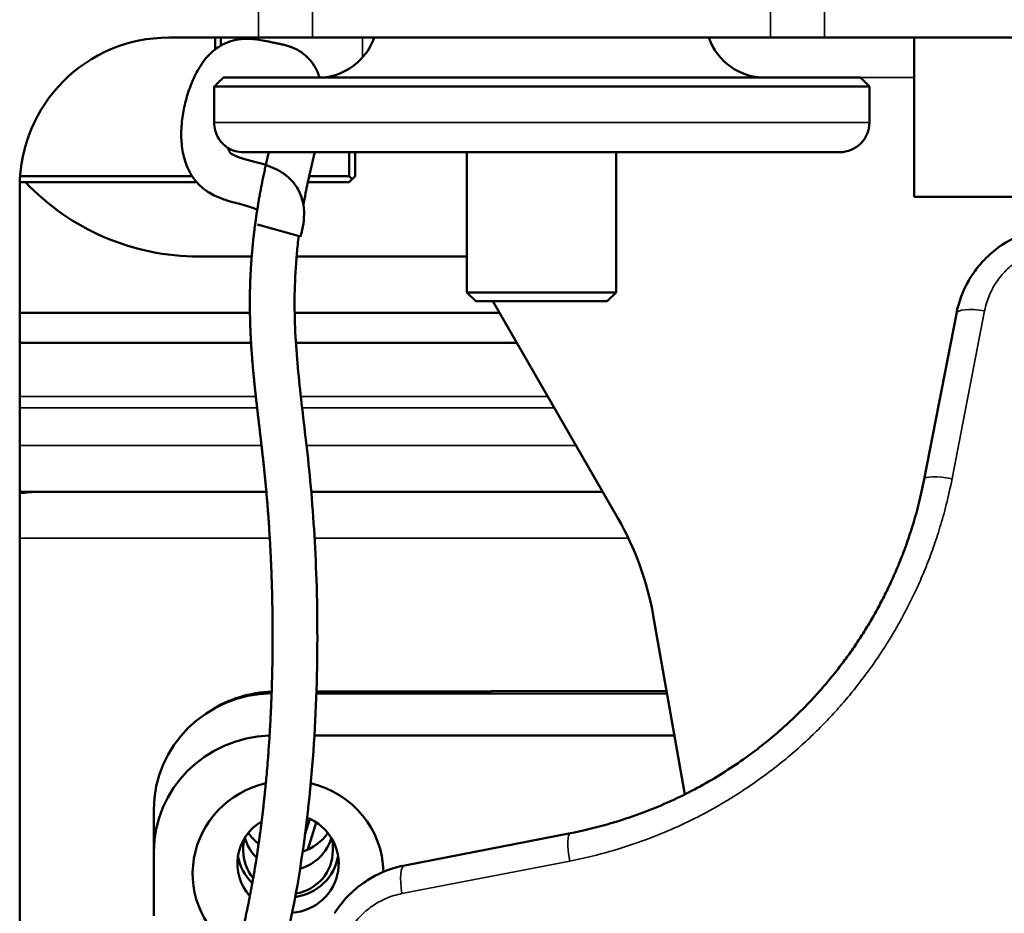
# Model space of a CAD drawing. Header units: millimetres. Extents: x 75 to 4764, y 75 to 3163.
# Tile 163 of 198: x 3151 to 3184, y 1851 to 1881. Entities that reach past the tile are written whole.
import ezdxf

# ---------------------------------------------------------------- set-up
doc = ezdxf.new("R2010")
doc.units = ezdxf.units.MM
doc.header["$LTSCALE"] = 15
doc.layers.add('Visible (ISO)', color=7, linetype='Continuous', lineweight=50)
doc.layers.add('Visible Narrow (ISO)', color=7, linetype='Continuous', lineweight=35)

msp = doc.modelspace()

# ---------------------------------------------------------------- linework, layer by layer
at = {"layer": 'Visible (ISO)'}
for p, q in [((3159.31, 1880.338), (3156.297, 1880.338)), ((3157.847, 1880.338), (3157.847, 1879.936)), ((3158.047, 1880.338), (3158.047, 1880.071)), ((3158.797, 1880.293), (3158.797, 1880.338)), ((3161.117, 1880.338), (3159.31, 1880.338)), ((3161.117, 1880.338), (3176.477, 1880.338)), ((3178.284, 1880.338), (3176.477, 1880.338)), ((3194.31, 1880.338), (3178.284, 1880.338)), ((3181.297, 1874.995), (3181.297, 1880.338)), ((3157.847, 1878.719), (3157.847, 1878.719)), ((3158.047, 1878.919), (3158.047, 1878.919)), ((3158.123, 1878.995), (3158.123, 1878.995)), ((3179.497, 1878.995), (3158.123, 1878.995)), ((3179.497, 1878.995), (3179.797, 1878.695)), ((3157.822, 1878.695), (3179.797, 1878.695)), ((3179.797, 1878.695), (3179.797, 1877.495)), ((3158.797, 1876.495), (3178.797, 1876.495)), ((3162.347, 1876.495), (3162.347, 1875.695)), ((3162.547, 1876.495), (3162.547, 1875.695)), ((3166.297, 1871.795), (3166.297, 1876.495)), ((3171.297, 1871.795), (3171.297, 1876.495)), ((3157.227, 1875.495), (3151.299, 1875.495)), ((3157.077, 1875.695), (3151.309, 1875.695)), ((3162.347, 1875.495), (3160.962, 1875.495)), ((3162.347, 1875.695), (3161.006, 1875.695)), ((3162.347, 1875.695), (3162.447, 1875.595)), ((3162.447, 1875.595), (3162.347, 1875.495)), ((3162.547, 1875.695), (3162.447, 1875.595)), ((3151.297, 1802.585), (3151.297, 1875.338)), ((3181.297, 1874.995), (3191.297, 1874.995)), ((3160.719, 1873.67), (3159.275, 1874.075)), ((3159.077, 1872.995), (3157.297, 1872.995)), ((3166.297, 1872.995), (3160.582, 1872.995)), ((3166.297, 1871.795), (3171.297, 1871.795)), ((3166.597, 1871.495), (3166.297, 1871.795)), ((3170.997, 1871.495), (3171.297, 1871.795)), ((3166.597, 1871.495), (3170.997, 1871.495)), ((3171.36, 1864.219), (3167.162, 1871.495)), ((3159.018, 1871.106), (3151.297, 1871.106)), ((3167.386, 1871.106), (3160.519, 1871.106)), ((3182.712, 1871.08), (3181.634, 1865.525)), ((3151.297, 1870.106), (3159.057, 1870.106)), ((3160.56, 1870.106), (3167.963, 1870.106)), ((3151.297, 1865.106), (3159.57, 1865.106)), ((3161.075, 1865.106), (3170.848, 1865.106)), ((3172.546, 1860.958), (3173.604, 1854.96)), ((3173.006, 1858.348), (3161.247, 1858.348)), ((3161.249, 1858.412), (3172.991, 1858.433)), ((3173.256, 1856.931), (3161.18, 1856.931)), ((3155.797, 1853.033), (3155.797, 1854.451)), ((3160.865, 1853.599), (3161.028, 1854.135)), ((3160.964, 1853.112), (3161.239, 1854.019)), ((3169.766, 1853.658), (3164.211, 1852.579)), ((3155.797, 1853.033), (3155.797, 1850.882)), ((3158.797, 1853.067), (3158.797, 1853.248)), ((3161.797, 1853.072), (3161.797, 1853.242))]:
    msp.add_line(p, q, dxfattribs=at)
for centre, radius, start, end in [((3156.297, 1875.338), 5, 90, 180), ((3161.297, 1880.995), 2, 284.4775, 340.8481), ((3176.297, 1880.995), 2, 199.1519, 270), ((3178.797, 1877.495), 1, 270, 0), ((3158.797, 1877.495), 1, 238.623, 270), ((3157.297, 1880.995), 8, 223.4325, 270), ((3162.698, 1859.221), 10, 10, 29.9816)]:
    msp.add_arc(centre, radius, start, end, dxfattribs=at)
for centre, major_axis, ratio, start_param, end_param in [((3159.797, 1854.451), (-4, 0), 0.97437, 4.725128, 6.283185), ((3159.896, 1854.512), (4, 0), 0.97437, 1.607777, 2.153916), ((3159.797, 1853.033), (-4, 0), 0.97437, 4.742332, 6.283185), ((3160.297, 1852.303), (-3.2, 0), 0.97437, 4.947327, 7.292098), ((3160.297, 1852.303), (3.2, 0), 0.97437, 0.019009, 1.330592), ((3160.297, 1852.64), (-1.7, 0), 0.97437, 5.260308, 7.001437), ((3160.297, 1852.64), (1.7, 0), 0.97437, 4.793813, 7.467985), ((3160.297, 1854.53), (1.6, 0), 0.97437, 3.727376, 4.048143), ((3160.297, 1854.53), (1.6, 0), 0.97437, 5.025179, 5.697402), ((3160.297, 1853.157), (-1.503, 0), 0.97437, 6.062107, 6.344934), ((3160.297, 1853.879), (-1.5, 0), 0.97437, 0.259107, 0.790265), ((3160.297, 1853.879), (1.5, 0), 0.97437, 4.985785, 6.023821), ((3160.297, 1853.157), (1.503, 0), 0.97437, 6.225078, 6.504264), ((3160.297, 1853.07), (-1.5, 0), 0.97437, 0.001821, 0.677146), ((3160.297, 1853.07), (1.5, 0), 0.97437, 4.887452, 6.285006), ((3160.297, 1853.157), (-1.7, 0), 0.97437, 0.156817, 0.787813), ((3160.297, 1853.157), (1.7, 0), 0.97437, 4.854417, 6.126368), ((3164.402, 1851.598), (-0.191, 0.982), 0.273935, 6.283173, 6.283183)]:
    msp.add_ellipse(centre, major_axis=major_axis, ratio=ratio, start_param=start_param, end_param=end_param, dxfattribs=at)
for points, knots in [([(3159.263, 1874.562), (3159.237, 1874.577), (3159.199, 1874.596), (3159.153, 1874.614), (3159.101, 1874.635), (3159.038, 1874.656), (3158.965, 1874.678), (3158.879, 1874.704), (3158.779, 1874.73), (3158.671, 1874.758), (3158.554, 1874.789), (3158.427, 1874.822), (3158.294, 1874.863), (3158.23, 1874.883), (3158.164, 1874.904), (3158.097, 1874.929), (3158.024, 1874.955), (3157.95, 1874.985), (3157.875, 1875.02), (3157.8, 1875.054), (3157.723, 1875.094), (3157.646, 1875.141), (3157.606, 1875.165), (3157.567, 1875.192), (3157.527, 1875.22), (3157.484, 1875.251), (3157.441, 1875.285), (3157.4, 1875.321), (3157.326, 1875.385), (3157.258, 1875.455), (3157.197, 1875.53), (3157.132, 1875.61), (3157.074, 1875.694), (3157.025, 1875.781), (3156.921, 1875.962), (3156.851, 1876.149), (3156.803, 1876.339), (3156.755, 1876.528), (3156.729, 1876.719), (3156.719, 1876.909), (3156.709, 1877.115), (3156.717, 1877.32), (3156.738, 1877.523), (3156.758, 1877.71), (3156.79, 1877.895), (3156.831, 1878.076), (3156.876, 1878.271), (3156.933, 1878.461), (3156.999, 1878.643), (3157.065, 1878.825), (3157.141, 1878.998), (3157.228, 1879.162), (3157.322, 1879.339), (3157.429, 1879.505), (3157.555, 1879.655), (3157.633, 1879.746), (3157.719, 1879.832), (3157.81, 1879.907), (3157.909, 1879.988), (3158.015, 1880.057), (3158.125, 1880.113), (3158.234, 1880.168), (3158.347, 1880.21), (3158.458, 1880.239), (3158.578, 1880.27), (3158.696, 1880.287), (3158.808, 1880.293), (3159.022, 1880.307), (3159.214, 1880.284), (3159.383, 1880.256), (3159.471, 1880.241), (3159.553, 1880.225), (3159.63, 1880.208), (3159.67, 1880.2), (3159.708, 1880.191), (3159.745, 1880.184), (3159.784, 1880.175), (3159.821, 1880.167), (3159.859, 1880.159), (3159.893, 1880.152), (3159.927, 1880.145), (3159.964, 1880.138), (3160.004, 1880.13), (3160.047, 1880.121), (3160.093, 1880.11), (3160.139, 1880.1), (3160.187, 1880.088), (3160.238, 1880.074), (3160.265, 1880.067), (3160.292, 1880.059), (3160.321, 1880.049), (3160.352, 1880.039), (3160.383, 1880.028), (3160.415, 1880.016), (3160.503, 1879.982), (3160.594, 1879.939), (3160.677, 1879.888), (3160.768, 1879.832), (3160.852, 1879.768), (3160.928, 1879.697), (3161.004, 1879.625), (3161.071, 1879.546), (3161.128, 1879.464), (3161.191, 1879.375), (3161.242, 1879.281), (3161.284, 1879.187), (3161.312, 1879.123), (3161.336, 1879.059), (3161.356, 1878.995)], [0.0143941, 0.0143941, 0.0143941, 0.0143941, 0.0168947, 0.0168947, 0.0168947, 0.0196575, 0.0196575, 0.0196575, 0.0229857, 0.0229857, 0.0229857, 0.0265899, 0.0265899, 0.0265899, 0.0283205, 0.0283205, 0.0283205, 0.0302009, 0.0302009, 0.0302009, 0.0320681, 0.0320681, 0.0320681, 0.0330371, 0.0330371, 0.0330371, 0.0340944, 0.0340944, 0.0340944, 0.0359993, 0.0359993, 0.0359993, 0.0380444, 0.0380444, 0.0380444, 0.0423154, 0.0423154, 0.0423154, 0.0465845, 0.0465845, 0.0465845, 0.0512114, 0.0512114, 0.0512114, 0.0554821, 0.0554821, 0.0554821, 0.0601088, 0.0601088, 0.0601088, 0.0647354, 0.0647354, 0.0647354, 0.0697471, 0.0697471, 0.0697471, 0.072825, 0.072825, 0.072825, 0.0761584, 0.0761584, 0.0761584, 0.0794924, 0.0794924, 0.0794924, 0.0831041, 0.0831041, 0.0831041, 0.0900506, 0.0900506, 0.0900506, 0.0936573, 0.0936573, 0.0936573, 0.0955388, 0.0955388, 0.0955388, 0.0975792, 0.0975792, 0.0975792, 0.0993877, 0.0993877, 0.0993877, 0.1013613, 0.1013613, 0.1013613, 0.1033203, 0.1033203, 0.1033203, 0.1043442, 0.1043442, 0.1043442, 0.1054676, 0.1054676, 0.1054676, 0.1085664, 0.1085664, 0.1085664, 0.1119316, 0.1119316, 0.1119316, 0.1152955, 0.1152955, 0.1152955, 0.1189403, 0.1189403, 0.1189403, 0.1214207, 0.1214207, 0.1214207, 0.1214207]), ([(3161.37, 1878.995), (3161.38, 1878.995), (3161.389, 1878.995), (3161.533, 1878.997), (3161.637, 1879.017), (3161.738, 1879.04), (3161.762, 1879.047), (3161.786, 1879.055), (3161.792, 1879.056), (3161.796, 1879.058), (3161.797, 1879.058), (3161.797, 1879.058)], [-1.7201009, -1.7201009, -1.7201009, -1.7201009, -1.7162361, -1.7162361, -1.6593598, -1.6593598, -1.6315675, -1.6315675, -1.6153509, -1.6153509, -1.6076545, -1.6076545, -1.6076545, -1.6076545]), ([(3157.822, 1878.695), (3157.829, 1878.701), (3157.835, 1878.707), (3157.842, 1878.714), (3157.869, 1878.741), (3157.895, 1878.767), (3157.922, 1878.794), (3157.94, 1878.812), (3157.959, 1878.831), (3157.977, 1878.849), (3158.027, 1878.899), (3158.075, 1878.947), (3158.123, 1878.995)], [0.0000026, 0.0000026, 0.0000026, 0.0000026, 0.0613634, 0.0613634, 0.0613634, 0.3179947, 0.3179947, 0.3179947, 0.5, 0.5, 0.5, 0.9999867, 0.9999867, 0.9999867, 0.9999867]), ([(3158.276, 1876.641), (3158.276, 1876.641), (3158.267, 1876.647), (3158.249, 1876.659), (3158.231, 1876.671), (3158.206, 1876.69), (3158.174, 1876.717), (3158.142, 1876.743), (3158.104, 1876.779), (3158.064, 1876.825), (3158.025, 1876.871), (3157.983, 1876.928), (3157.946, 1876.995), (3157.908, 1877.063), (3157.875, 1877.142), (3157.852, 1877.226), (3157.83, 1877.31), (3157.817, 1877.4), (3157.818, 1877.495)], [0, 0, 0, 0, 0.1666667, 0.1666667, 0.1666667, 0.3333333, 0.3333333, 0.3333333, 0.5, 0.5, 0.5, 0.6666667, 0.6666667, 0.6666667, 0.8333333, 0.8333333, 0.8333333, 1, 1, 1, 1]), ([(3159.652, 1876.495), (3159.638, 1876.435), (3159.609, 1876.312), (3159.565, 1876.125), (3159.523, 1875.935), (3159.482, 1875.746), (3159.443, 1875.558), (3159.406, 1875.373), (3159.371, 1875.19), (3159.338, 1875.009), (3159.307, 1874.83), (3159.278, 1874.652), (3159.25, 1874.477), (3159.224, 1874.303), (3159.2, 1874.131), (3159.177, 1873.96), (3159.156, 1873.792), (3159.137, 1873.624), (3159.119, 1873.458), (3159.103, 1873.294), (3159.088, 1873.131), (3159.075, 1872.97), (3159.063, 1872.81), (3159.052, 1872.651), (3159.043, 1872.493), (3159.036, 1872.337), (3159.029, 1872.182), (3159.024, 1872.028), (3159.02, 1871.875), (3159.017, 1871.724), (3159.016, 1871.573), (3159.016, 1871.423), (3159.016, 1871.275), (3159.018, 1871.127), (3159.021, 1870.98), (3159.024, 1870.834), (3159.029, 1870.688), (3159.035, 1870.544), (3159.041, 1870.4), (3159.048, 1870.257), (3159.056, 1870.114), (3159.065, 1869.972), (3159.078, 1869.783), (3159.092, 1869.596), (3159.111, 1869.362), (3159.128, 1869.176), (3159.145, 1868.99), (3159.159, 1868.851), (3159.173, 1868.712), (3159.187, 1868.573), (3159.202, 1868.434), (3159.217, 1868.296), (3159.233, 1868.157), (3159.249, 1868.018), (3159.265, 1867.879), (3159.281, 1867.74), (3159.297, 1867.6), (3159.313, 1867.461), (3159.33, 1867.321), (3159.347, 1867.18), (3159.363, 1867.04), (3159.38, 1866.898), (3159.396, 1866.757), (3159.413, 1866.614), (3159.429, 1866.471), (3159.445, 1866.327), (3159.461, 1866.183), (3159.477, 1866.038), (3159.493, 1865.891), (3159.508, 1865.744), (3159.523, 1865.596), (3159.538, 1865.447), (3159.552, 1865.296), (3159.566, 1865.144), (3159.58, 1864.991), (3159.593, 1864.837), (3159.606, 1864.682), (3159.618, 1864.525), (3159.63, 1864.368), (3159.642, 1864.209), (3159.653, 1864.049), (3159.674, 1863.727), (3159.694, 1863.4), (3159.711, 1863.068), (3159.719, 1862.902), (3159.726, 1862.734), (3159.734, 1862.565), (3159.74, 1862.396), (3159.746, 1862.225), (3159.752, 1862.054), (3159.757, 1861.882), (3159.762, 1861.709), (3159.766, 1861.536), (3159.769, 1861.361), (3159.772, 1861.186), (3159.775, 1861.011), (3159.778, 1860.717), (3159.78, 1860.421), (3159.779, 1860.004), (3159.777, 1859.705), (3159.773, 1859.403), (3159.77, 1859.222), (3159.766, 1859.041), (3159.761, 1858.859), (3159.756, 1858.677), (3159.751, 1858.494), (3159.745, 1858.312), (3159.738, 1858.129), (3159.73, 1857.945), (3159.722, 1857.762), (3159.713, 1857.578), (3159.704, 1857.394), (3159.694, 1857.21), (3159.676, 1856.903), (3159.656, 1856.596), (3159.62, 1856.104), (3159.589, 1855.735), (3159.555, 1855.367), (3159.537, 1855.183), (3159.519, 1854.999), (3159.499, 1854.815), (3159.479, 1854.632), (3159.459, 1854.448), (3159.437, 1854.265), (3159.415, 1854.082), (3159.392, 1853.9), (3159.368, 1853.718), (3159.343, 1853.536), (3159.318, 1853.354), (3159.257, 1852.932), (3159.19, 1852.512), (3159.087, 1851.918), (3159.021, 1851.564), (3158.95, 1851.214), (3158.914, 1851.04), (3158.877, 1850.866), (3158.84, 1850.693), (3158.801, 1850.521), (3158.761, 1850.35), (3158.721, 1850.179), (3158.68, 1850.01), (3158.637, 1849.841), (3158.594, 1849.673), (3158.55, 1849.506), (3158.506, 1849.34), (3158.46, 1849.175), (3158.382, 1848.901), (3158.301, 1848.631), (3158.184, 1848.258), (3158.097, 1847.996), (3158.007, 1847.737), (3157.952, 1847.584), (3157.896, 1847.431), (3157.839, 1847.28), (3157.781, 1847.13), (3157.722, 1846.981), (3157.663, 1846.834), (3157.602, 1846.688), (3157.54, 1846.543), (3157.478, 1846.4), (3157.414, 1846.258), (3157.35, 1846.118), (3157.284, 1845.98), (3157.218, 1845.842), (3157.038, 1845.481), (3156.849, 1845.134), (3156.651, 1844.803), (3156.576, 1844.681), (3156.5, 1844.56), (3156.423, 1844.442), (3156.345, 1844.325), (3156.266, 1844.209), (3156.186, 1844.096), (3156.105, 1843.985), (3156.023, 1843.875), (3155.94, 1843.767), (3155.857, 1843.662), (3155.772, 1843.558), (3155.686, 1843.456), (3155.599, 1843.356), (3155.512, 1843.259), (3155.423, 1843.163), (3155.334, 1843.069), (3155.243, 1842.977), (3155.152, 1842.888), (3155.059, 1842.8), (3154.966, 1842.714), (3154.871, 1842.631), (3154.776, 1842.55), (3154.68, 1842.47), (3154.582, 1842.393), (3154.484, 1842.318), (3154.385, 1842.245), (3154.284, 1842.175), (3154.183, 1842.106), (3154.08, 1842.04), (3153.977, 1841.975), (3153.872, 1841.913), (3153.767, 1841.854), (3153.66, 1841.796), (3153.552, 1841.74), (3153.443, 1841.687), (3153.333, 1841.636), (3153.222, 1841.587), (3153.109, 1841.541), (3152.995, 1841.497), (3152.88, 1841.455), (3152.764, 1841.415), (3152.647, 1841.378), (3152.528, 1841.343), (3152.408, 1841.31), (3152.286, 1841.28), (3152.163, 1841.252), (3152.039, 1841.226), (3151.913, 1841.203), (3151.786, 1841.183), (3151.657, 1841.164), (3151.527, 1841.149), (3151.406, 1841.137), (3151.329, 1841.131), (3151.297, 1841.128)], [0.090077, 0.090077, 0.090077, 0.090077, 0.0926966, 0.0955056, 0.0983146, 0.1011236, 0.1039326, 0.1067416, 0.1095506, 0.1123596, 0.1151685, 0.1179775, 0.1207865, 0.1235955, 0.1264045, 0.1292135, 0.1320225, 0.1348315, 0.1376404, 0.1404494, 0.1432584, 0.1460674, 0.1488764, 0.1516854, 0.1544944, 0.1573034, 0.1601124, 0.1629213, 0.1657303, 0.1685393, 0.1713483, 0.1741573, 0.1769663, 0.1797753, 0.1825843, 0.1853933, 0.1882022, 0.1910112, 0.1938202, 0.1966292, 0.1994382, 0.2022472, 0.2050562, 0.2106742, 0.2134831, 0.2191011, 0.2219101, 0.2247191, 0.2275281, 0.2303371, 0.2331461, 0.2359551, 0.238764, 0.241573, 0.244382, 0.247191, 0.25, 0.252809, 0.255618, 0.258427, 0.261236, 0.2640449, 0.2668539, 0.2696629, 0.2724719, 0.2752809, 0.2780899, 0.2808989, 0.2837079, 0.2865169, 0.2893258, 0.2921348, 0.2949438, 0.2977528, 0.3005618, 0.3033708, 0.3061798, 0.3089888, 0.3117978, 0.3146067, 0.3174157, 0.3202247, 0.3314607, 0.3342697, 0.3370787, 0.3398876, 0.3426966, 0.3455056, 0.3483146, 0.3511236, 0.3539326, 0.3567416, 0.3595506, 0.3623596, 0.3651685, 0.3679775, 0.3707865, 0.3792135, 0.3820225, 0.3904494, 0.3932584, 0.3960674, 0.3988764, 0.4016854, 0.4044944, 0.4073034, 0.4101124, 0.4129213, 0.4157303, 0.4185393, 0.4213483, 0.4241573, 0.4269663, 0.4297753, 0.4382022, 0.4410112, 0.4522472, 0.4550562, 0.4578652, 0.4606742, 0.4634831, 0.4662921, 0.4691011, 0.4719101, 0.4747191, 0.4775281, 0.4803371, 0.4831461, 0.4859551, 0.488764, 0.502809, 0.505618, 0.5168539, 0.5196629, 0.5224719, 0.5252809, 0.5280899, 0.5308989, 0.5337079, 0.5365169, 0.5393258, 0.5421348, 0.5449438, 0.5477528, 0.5505618, 0.5533708, 0.5561798, 0.5646067, 0.5674157, 0.5758427, 0.5786517, 0.5814607, 0.5842697, 0.5870787, 0.5898876, 0.5926966, 0.5955056, 0.5983146, 0.6011236, 0.6039326, 0.6067416, 0.6095506, 0.6123596, 0.6151685, 0.6179775, 0.6348315, 0.6376404, 0.6404494, 0.6432584, 0.6460674, 0.6488764, 0.6516854, 0.6544944, 0.6573034, 0.6601124, 0.6629213, 0.6657303, 0.6685393, 0.6713483, 0.6741573, 0.6769663, 0.6797753, 0.6825843, 0.6853933, 0.6882022, 0.6910112, 0.6938202, 0.6966292, 0.6994382, 0.7022472, 0.7050562, 0.7078652, 0.7106742, 0.7134831, 0.7162921, 0.7191011, 0.7219101, 0.7247191, 0.7275281, 0.7303371, 0.7331461, 0.7359551, 0.738764, 0.741573, 0.744382, 0.747191, 0.75, 0.752809, 0.755618, 0.758427, 0.761236, 0.7640449, 0.7668539, 0.7696629, 0.7724719, 0.7752809, 0.7780899, 0.7808989, 0.7837079, 0.785759, 0.785759, 0.785759, 0.785759]), ([(3160.719, 1873.67), (3160.803, 1873.968), (3160.845, 1874.247), (3160.832, 1874.519), (3160.825, 1874.661), (3160.803, 1874.801), (3160.764, 1874.936), (3160.72, 1875.081), (3160.656, 1875.22), (3160.576, 1875.342), (3160.502, 1875.455), (3160.415, 1875.554), (3160.323, 1875.637), (3160.224, 1875.727), (3160.119, 1875.8), (3160.016, 1875.86), (3159.912, 1875.92), (3159.81, 1875.967), (3159.71, 1876.007), (3159.602, 1876.05), (3159.497, 1876.085), (3159.396, 1876.115), (3159.274, 1876.151), (3159.158, 1876.182), (3159.051, 1876.21), (3158.934, 1876.24), (3158.826, 1876.269), (3158.733, 1876.297), (3158.689, 1876.311), (3158.647, 1876.324), (3158.61, 1876.338), (3158.57, 1876.353), (3158.534, 1876.367), (3158.504, 1876.381), (3158.473, 1876.395), (3158.449, 1876.409), (3158.429, 1876.42), (3158.419, 1876.427), (3158.411, 1876.432), (3158.404, 1876.437), (3158.396, 1876.443), (3158.39, 1876.448), (3158.385, 1876.452), (3158.375, 1876.46), (3158.368, 1876.468), (3158.359, 1876.479), (3158.349, 1876.491), (3158.337, 1876.507), (3158.325, 1876.528), (3158.323, 1876.532), (3158.321, 1876.536), (3158.318, 1876.54), (3158.304, 1876.567), (3158.289, 1876.601), (3158.276, 1876.641)], [0, 0, 0, 0, 0.110425, 0.110425, 0.110425, 0.167843, 0.167843, 0.167843, 0.230076, 0.230076, 0.230076, 0.287519, 0.287519, 0.287519, 0.349706, 0.349706, 0.349706, 0.411917, 0.411917, 0.411917, 0.479314, 0.479314, 0.479314, 0.560461, 0.560461, 0.560461, 0.648366, 0.648366, 0.648366, 0.690561, 0.690561, 0.690561, 0.736233, 0.736233, 0.736233, 0.782465, 0.782465, 0.782465, 0.806042, 0.806042, 0.806042, 0.830928, 0.830928, 0.830928, 0.875, 0.875, 0.875, 0.927664, 0.927664, 0.927664, 0.9375, 0.9375, 0.9375, 1, 1, 1, 1]), ([(3161.192, 1876.495), (3161.184, 1876.458), (3161.175, 1876.422), (3161.167, 1876.386), (3161.119, 1876.183), (3161.072, 1875.985), (3161.028, 1875.792), (3160.976, 1875.563), (3160.929, 1875.343), (3160.887, 1875.127), (3160.86, 1874.99), (3160.835, 1874.856), (3160.811, 1874.723)], [0.15426846, 0.15426846, 0.15426846, 0.15426846, 0.1557336, 0.1557336, 0.1557336, 0.16395879, 0.16395879, 0.16395879, 0.1737244, 0.1737244, 0.1737244, 0.1798761, 0.1798761, 0.1798761, 0.1798761]), ([(3184.245, 1873.387), (3184.565, 1873.601), (3184.925, 1873.766), (3185.602, 1873.951), (3185.921, 1873.994), (3186.237, 1873.994)], [0, 0, 0, 0, 0.1161502, 0.1161502, 0.2109657, 0.2109657, 0.2109657, 0.2109657]), ([(3160.655, 1873.688), (3160.63, 1873.489), (3160.609, 1873.295), (3160.592, 1873.103), (3160.552, 1872.677), (3160.53, 1872.267), (3160.521, 1871.869), (3160.511, 1871.437), (3160.516, 1871.018), (3160.533, 1870.604), (3160.567, 1869.809), (3160.643, 1869.033), (3160.734, 1868.229), (3160.782, 1867.811), (3160.833, 1867.385), (3160.884, 1866.944), (3160.94, 1866.467), (3160.995, 1865.974), (3161.043, 1865.458), (3161.141, 1864.429), (3161.212, 1863.312), (3161.25, 1862.143), (3161.29, 1860.877), (3161.291, 1859.549), (3161.241, 1858.198), (3161.192, 1856.846), (3161.091, 1855.47), (3160.929, 1854.109), (3160.753, 1852.635), (3160.505, 1851.178), (3160.169, 1849.786), (3159.859, 1848.502), (3159.473, 1847.273), (3158.997, 1846.137), (3158.482, 1844.907), (3157.861, 1843.785), (3157.107, 1842.825), (3156.745, 1842.364), (3156.353, 1841.94), (3155.927, 1841.562), (3155.465, 1841.152), (3154.965, 1840.796), (3154.424, 1840.504), (3153.883, 1840.212), (3153.303, 1839.985), (3152.685, 1839.834), (3152.364, 1839.755), (3152.033, 1839.696), (3151.694, 1839.659), (3151.563, 1839.644), (3151.43, 1839.633), (3151.297, 1839.625)], [0.19645, 0.19645, 0.19645, 0.19645, 0.206345, 0.206345, 0.206345, 0.2283859, 0.2283859, 0.2283859, 0.2522635, 0.2522635, 0.2522635, 0.2981821, 0.2981821, 0.2981821, 0.3220597, 0.3220597, 0.3220597, 0.3479272, 0.3479272, 0.3479272, 0.3996019, 0.3996019, 0.3996019, 0.4555829, 0.4555829, 0.4555829, 0.5115639, 0.5115639, 0.5115639, 0.57221, 0.57221, 0.57221, 0.628191, 0.628191, 0.628191, 0.6888371, 0.6888371, 0.6888371, 0.7179472, 0.7179472, 0.7179472, 0.7494831, 0.7494831, 0.7494831, 0.7810191, 0.7810191, 0.7810191, 0.7974178, 0.7974178, 0.7974178, 0.8037399, 0.8037399, 0.8037399, 0.8037399]), ([(3183.337, 1872.516), (3183.446, 1872.665), (3183.568, 1872.808), (3183.701, 1872.94), (3183.869, 1873.109), (3184.055, 1873.26), (3184.245, 1873.387)], [0.3177178, 0.3177178, 0.3177178, 0.3177178, 0.4285714, 0.4285714, 0.4285714, 0.5701881, 0.5701881, 0.5701881, 0.5701881]), ([(3182.712, 1871.08), (3182.787, 1871.469), (3182.929, 1871.85), (3183.192, 1872.305), (3183.262, 1872.412), (3183.337, 1872.516)], [0, 0, 0, 0, 0.12116, 0.12116, 0.1601272, 0.1601272, 0.1601272, 0.1601272]), ([(3169.766, 1853.658), (3170.148, 1853.732), (3170.516, 1853.819), (3170.867, 1853.915), (3171.218, 1854.011), (3171.553, 1854.116), (3171.876, 1854.23), (3172.2, 1854.343), (3172.514, 1854.466), (3172.807, 1854.591), (3173.099, 1854.716), (3173.371, 1854.844), (3173.634, 1854.975), (3173.896, 1855.107), (3174.149, 1855.243), (3174.399, 1855.387), (3174.648, 1855.531), (3174.893, 1855.682), (3175.129, 1855.836), (3175.364, 1855.99), (3175.59, 1856.148), (3175.803, 1856.305), (3176.016, 1856.461), (3176.216, 1856.617), (3176.4, 1856.768), (3176.585, 1856.919), (3176.754, 1857.065), (3176.914, 1857.208), (3177.075, 1857.351), (3177.225, 1857.492), (3177.373, 1857.637), (3177.521, 1857.781), (3177.667, 1857.928), (3177.807, 1858.077), (3177.947, 1858.225), (3178.083, 1858.375), (3178.212, 1858.522), (3178.341, 1858.67), (3178.463, 1858.817), (3178.581, 1858.962), (3178.699, 1859.108), (3178.811, 1859.253), (3178.921, 1859.4), (3179.03, 1859.546), (3179.137, 1859.694), (3179.241, 1859.844), (3179.344, 1859.994), (3179.445, 1860.145), (3179.544, 1860.299), (3179.642, 1860.452), (3179.737, 1860.608), (3179.83, 1860.764), (3179.922, 1860.921), (3180.011, 1861.078), (3180.097, 1861.237), (3180.183, 1861.396), (3180.266, 1861.556), (3180.348, 1861.721), (3180.43, 1861.886), (3180.51, 1862.055), (3180.59, 1862.233), (3180.669, 1862.41), (3180.749, 1862.596), (3180.826, 1862.788), (3180.903, 1862.98), (3180.978, 1863.178), (3181.05, 1863.382), (3181.122, 1863.586), (3181.192, 1863.797), (3181.26, 1864.019), (3181.327, 1864.241), (3181.393, 1864.474), (3181.455, 1864.725), (3181.518, 1864.975), (3181.579, 1865.242), (3181.634, 1865.525)], [0, 0, 0, 0, 0.04, 0.04, 0.04, 0.08, 0.08, 0.08, 0.12, 0.12, 0.12, 0.16, 0.16, 0.16, 0.2, 0.2, 0.2, 0.24, 0.24, 0.24, 0.28, 0.28, 0.28, 0.32, 0.32, 0.32, 0.36, 0.36, 0.36, 0.4, 0.4, 0.4, 0.44, 0.44, 0.44, 0.48, 0.48, 0.48, 0.52, 0.52, 0.52, 0.56, 0.56, 0.56, 0.6, 0.6, 0.6, 0.64, 0.64, 0.64, 0.68, 0.68, 0.68, 0.72, 0.72, 0.72, 0.76, 0.76, 0.76, 0.8, 0.8, 0.8, 0.84, 0.84, 0.84, 0.88, 0.88, 0.88, 0.92, 0.92, 0.92, 0.96, 0.96, 0.96, 1, 1, 1, 1]), ([(3162.302, 1851.541), (3162.304, 1851.543), (3162.306, 1851.545), (3162.307, 1851.546), (3162.468, 1851.713), (3162.649, 1851.867), (3162.847, 1852.005), (3162.922, 1852.057), (3162.999, 1852.106), (3163.079, 1852.153)], [0.5700243, 0.5700243, 0.5700243, 0.5700243, 0.5714286, 0.5714286, 0.5714286, 0.7142857, 0.7142857, 0.7142857, 0.7682579, 0.7682579, 0.7682579, 0.7682579])]:
    msp.add_open_spline(points, degree=3, knots=knots, dxfattribs=at)
for points in [[(3157.818, 1877.495), (3157.818, 1877.59), (3157.819, 1877.784), (3157.821, 1878.092), (3157.822, 1878.401), (3157.822, 1878.598), (3157.822, 1878.695)], [(3151.919, 1865.106), (3151.729, 1865.106), (3151.52, 1865.085), (3151.296, 1865.056)], [(3163.079, 1852.153), (3163.428, 1852.357), (3163.816, 1852.503), (3164.211, 1852.579)], [(3161.855, 1850.971), (3161.985, 1851.176), (3162.135, 1851.368), (3162.302, 1851.541)]]:
    msp.add_open_spline(points, degree=3, dxfattribs=at)
at = {"layer": 'Visible Narrow (ISO)'}
for p, q in [((3159.31, 1880.338), (3159.31, 1886.465)), ((3161.117, 1886.338), (3161.117, 1880.338)), ((3176.477, 1880.338), (3176.477, 1886.338)), ((3178.284, 1886.465), (3178.284, 1880.338)), ((3162.797, 1879.672), (3162.797, 1880.338)), ((3179.497, 1878.995), (3181.297, 1878.995)), ((3157.818, 1877.495), (3179.797, 1877.495)), ((3183.66, 1871.174), (3182.567, 1865.547)), ((3151.297, 1868.298), (3159.217, 1868.298)), ((3160.727, 1868.298), (3169.006, 1868.298)), ((3151.297, 1867.918), (3159.26, 1867.918)), ((3160.77, 1867.918), (3169.225, 1867.918)), ((3151.297, 1866.656), (3159.408, 1866.656)), ((3160.918, 1866.656), (3169.954, 1866.656)), ((3159.684, 1863.556), (3151.297, 1863.556)), ((3171.71, 1863.556), (3161.187, 1863.556)), ((3169.744, 1852.724), (3164.117, 1851.632))]:
    msp.add_line(p, q, dxfattribs=at)
for centre, major_axis, ratio, start_param, end_param in [((3183.693, 1870.89), (-0.982, 0.191), 0.273935, 4.799926, 6.283185), ((3182.615, 1865.334), (-0.982, 0.191), 0.20011, 4.799926, 6.283185), ((3169.957, 1852.676), (-0.191, 0.982), 0.20011, 0, 1.483259), ((3164.401, 1851.598), (-0.191, 0.982), 0.273935, 0.00001, 1.483259)]:
    msp.add_ellipse(centre, major_axis=major_axis, ratio=ratio, start_param=start_param, end_param=end_param, dxfattribs=at)
for points, knots in [([(3183.66, 1871.174), (3183.694, 1871.35), (3183.745, 1871.517), (3183.81, 1871.676), (3183.875, 1871.835), (3183.955, 1871.985), (3184.051, 1872.129), (3184.146, 1872.273), (3184.258, 1872.411), (3184.383, 1872.535), (3184.508, 1872.66), (3184.645, 1872.771), (3184.785, 1872.865), (3184.926, 1872.958), (3185.069, 1873.035), (3185.22, 1873.098), (3185.37, 1873.162), (3185.527, 1873.213), (3185.696, 1873.249), (3185.866, 1873.285), (3186.048, 1873.306), (3186.239, 1873.306)], [0, 0, 0, 0, 0.1428571, 0.1428571, 0.1428571, 0.2857143, 0.2857143, 0.2857143, 0.4285714, 0.4285714, 0.4285714, 0.5714286, 0.5714286, 0.5714286, 0.7142857, 0.7142857, 0.7142857, 0.8571429, 0.8571429, 0.8571429, 1, 1, 1, 1]), ([(3169.744, 1852.724), (3170.158, 1852.804), (3170.555, 1852.898), (3170.934, 1853.002), (3171.313, 1853.105), (3171.675, 1853.219), (3172.025, 1853.342), (3172.375, 1853.465), (3172.713, 1853.597), (3173.03, 1853.733), (3173.346, 1853.868), (3173.64, 1854.005), (3173.924, 1854.147), (3174.207, 1854.29), (3174.481, 1854.437), (3174.75, 1854.592), (3175.019, 1854.748), (3175.284, 1854.911), (3175.539, 1855.078), (3175.793, 1855.244), (3176.037, 1855.415), (3176.267, 1855.584), (3176.497, 1855.753), (3176.713, 1855.922), (3176.913, 1856.085), (3177.112, 1856.248), (3177.295, 1856.405), (3177.468, 1856.56), (3177.641, 1856.715), (3177.804, 1856.867), (3177.964, 1857.023), (3178.124, 1857.179), (3178.281, 1857.338), (3178.433, 1857.499), (3178.584, 1857.659), (3178.731, 1857.821), (3178.87, 1857.98), (3179.01, 1858.14), (3179.142, 1858.298), (3179.269, 1858.456), (3179.396, 1858.613), (3179.518, 1858.77), (3179.636, 1858.928), (3179.755, 1859.086), (3179.87, 1859.246), (3179.982, 1859.408), (3180.094, 1859.57), (3180.203, 1859.734), (3180.309, 1859.9), (3180.415, 1860.066), (3180.518, 1860.234), (3180.618, 1860.403), (3180.718, 1860.572), (3180.814, 1860.742), (3180.907, 1860.914), (3181, 1861.085), (3181.09, 1861.259), (3181.178, 1861.437), (3181.266, 1861.615), (3181.353, 1861.797), (3181.439, 1861.989), (3181.526, 1862.181), (3181.611, 1862.382), (3181.695, 1862.59), (3181.778, 1862.797), (3181.859, 1863.011), (3181.937, 1863.231), (3182.015, 1863.452), (3182.09, 1863.68), (3182.163, 1863.92), (3182.236, 1864.16), (3182.307, 1864.412), (3182.375, 1864.682), (3182.443, 1864.952), (3182.508, 1865.241), (3182.567, 1865.547)], [0, 0, 0, 0, 0.04, 0.04, 0.04, 0.08, 0.08, 0.08, 0.12, 0.12, 0.12, 0.16, 0.16, 0.16, 0.2, 0.2, 0.2, 0.24, 0.24, 0.24, 0.28, 0.28, 0.28, 0.32, 0.32, 0.32, 0.36, 0.36, 0.36, 0.4, 0.4, 0.4, 0.44, 0.44, 0.44, 0.48, 0.48, 0.48, 0.52, 0.52, 0.52, 0.56, 0.56, 0.56, 0.6, 0.6, 0.6, 0.64, 0.64, 0.64, 0.68, 0.68, 0.68, 0.72, 0.72, 0.72, 0.76, 0.76, 0.76, 0.8, 0.8, 0.8, 0.84, 0.84, 0.84, 0.88, 0.88, 0.88, 0.92, 0.92, 0.92, 0.96, 0.96, 0.96, 1, 1, 1, 1]), ([(3161.985, 1849.052), (3161.985, 1849.227), (3162.003, 1849.398), (3162.036, 1849.562), (3162.069, 1849.726), (3162.116, 1849.884), (3162.179, 1850.037), (3162.241, 1850.191), (3162.32, 1850.342), (3162.411, 1850.482), (3162.502, 1850.623), (3162.606, 1850.754), (3162.724, 1850.876), (3162.842, 1850.998), (3162.974, 1851.111), (3163.119, 1851.211), (3163.264, 1851.312), (3163.423, 1851.399), (3163.589, 1851.47), (3163.756, 1851.541), (3163.932, 1851.596), (3164.117, 1851.632)], [0, 0, 0, 0, 0.142857, 0.142857, 0.142857, 0.285714, 0.285714, 0.285714, 0.428571, 0.428571, 0.428571, 0.571429, 0.571429, 0.571429, 0.714286, 0.714286, 0.714286, 0.857143, 0.857143, 0.857143, 1, 1, 1, 1])]:
    msp.add_open_spline(points, degree=3, knots=knots, dxfattribs=at)

doc.saveas('drawing.dxf')
